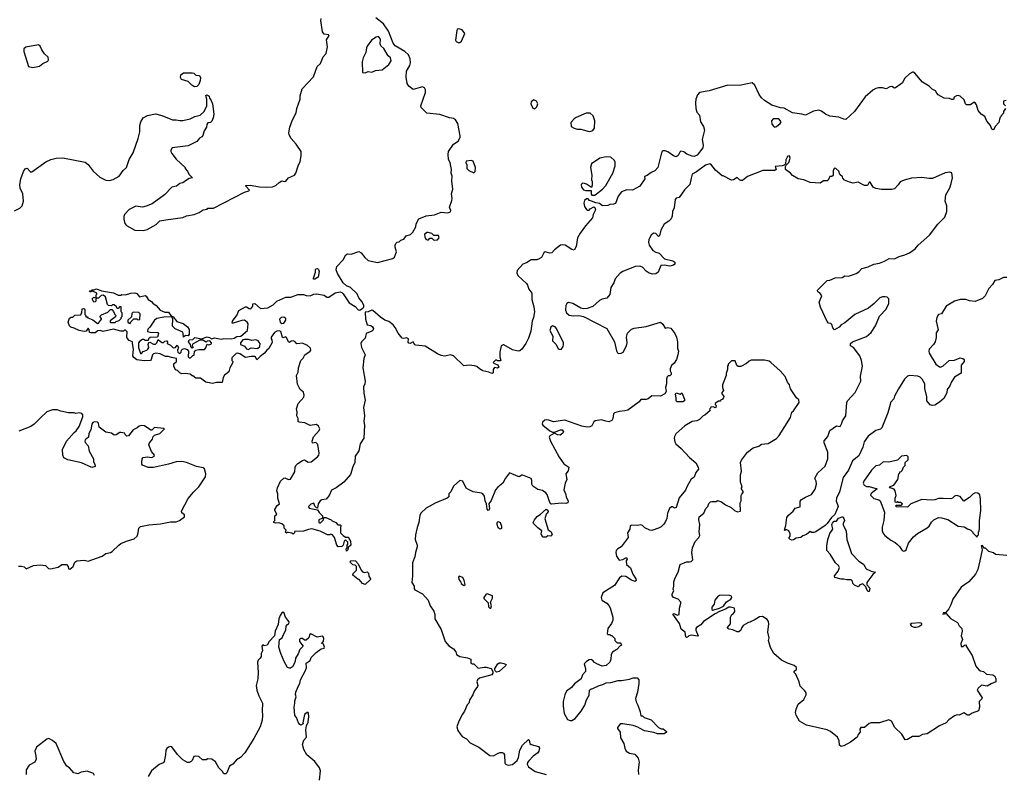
# Model space of a CAD drawing. Extents: x 2239831 to 2395310, y 665973 to 772585.
# Tile 140 of 144: x 2357255 to 2367767, y 735387 to 743444. Entities that reach past the tile are written whole.
import ezdxf

# ---------------------------------------------------------------- set-up
doc = ezdxf.new("R2010")
doc.units = 0

msp = doc.modelspace()

# ---------------------------------------------------------------- linework, layer by layer
at = {"layer": '0CON20XD'}
for points in [[(2357198, 741402), (2357255, 741430), (2357281, 741455), (2357296, 741505), (2357289, 741585), (2357261, 741645), (2357257, 741685), (2357266, 741745), (2357296, 741824), (2357315, 741852), (2357335, 741860), (2357363, 741825), (2357375, 741816), (2357385, 741819), (2357535, 741927), (2357589, 741951), (2357646, 741966), (2357715, 741969), (2357955, 741921), (2357987, 741897), (2358038, 741828), (2358112, 741761), (2358175, 741730), (2358215, 741727), (2358253, 741737), (2358317, 741774), (2358361, 741835), (2358394, 741865), (2358425, 741952), (2358465, 742022), (2358521, 742175), (2358536, 742245), (2358537, 742313), (2358548, 742355), (2358573, 742395), (2358620, 742420), (2358705, 742439), (2358772, 742422), (2358885, 742373), (2358924, 742376), (2358965, 742367), (2358995, 742367), (2359076, 742384), (2359125, 742412), (2359180, 742425), (2359226, 742464), (2359252, 742525), (2359252, 742595), (2359242, 742635), (2359255, 742640), (2359278, 742628), (2359280, 742605), (2359295, 742590), (2359312, 742545), (2359327, 742435), (2359322, 742395), (2359305, 742360), (2359292, 742348), (2359265, 742342), (2359252, 742325), (2359248, 742295), (2359224, 742256), (2359211, 742209), (2359200, 742195), (2359175, 742180), (2359145, 742142), (2359055, 742098), (2358883, 742077), (2358868, 742052), (2358868, 742035), (2358878, 742015), (2358924, 741954), (2359020, 741865), (2359020, 741855), (2359047, 741827), (2359060, 741795), (2359100, 741755), (2359065, 741748), (2359035, 741732), (2358995, 741703), (2358966, 741694), (2358930, 741665), (2358880, 741655), (2358802, 741575), (2358671, 741479), (2358605, 741452), (2358565, 741443), (2358495, 741452), (2358422, 741418), (2358374, 741365), (2358366, 741344), (2358366, 741315), (2358379, 741269), (2358395, 741248), (2358485, 741197), (2358575, 741192), (2358615, 741204), (2358713, 741257), (2358750, 741295), (2358815, 741308), (2358995, 741332), (2359035, 741348), (2359117, 741363), (2359170, 741385), (2359215, 741412), (2359255, 741420), (2359265, 741430), (2359325, 741432), (2359655, 741602), (2359700, 741615), (2359710, 741625), (2359670, 741665), (2359670, 741675), (2359717, 741677), (2359815, 741659), (2359895, 741656), (2359955, 741661), (2359990, 741675), (2360025, 741707), (2360055, 741722), (2360077, 741717), (2360095, 741720), (2360124, 741756), (2360188, 741785), (2360203, 741805), (2360230, 741895), (2360248, 741925), (2360260, 741995), (2360260, 742035), (2360208, 742115), (2360154, 742174), (2360132, 742215), (2360130, 742235), (2360138, 742295), (2360167, 742375), (2360205, 742450), (2360214, 742496), (2360233, 742547), (2360248, 742595), (2360248, 742632), (2360270, 742705), (2360392, 742835), (2360432, 742945), (2360467, 742975), (2360494, 743046), (2360526, 743084), (2360541, 743155), (2360532, 743228), (2360560, 743275), (2360552, 743282), (2360505, 743290), (2360487, 743315), (2360469, 743435), (2360473, 743455)], [(2359004, 740054), (2359002, 740095), (2358995, 740108), (2358915, 740142), (2358885, 740170), (2358890, 740245), (2358880, 740270), (2358794, 740266), (2358718, 740252), (2358694, 740236), (2358645, 740160), (2358622, 740138), (2358620, 740115), (2358645, 740108), (2358730, 740105), (2358737, 740095), (2358727, 740053), (2358648, 740052), (2358630, 740035), (2358625, 740020), (2358595, 740020), (2358585, 740030), (2358565, 740030), (2358537, 740013), (2358522, 739995), (2358522, 739945), (2358545, 739880), (2358555, 739880), (2358575, 739902), (2358614, 739916), (2358624, 739926), (2358632, 739945), (2358628, 739975), (2358632, 739998), (2358645, 740000), (2358685, 739979), (2358705, 739980), (2358718, 739992), (2358735, 740030), (2358757, 740007), (2358775, 739998), (2358792, 739998), (2358805, 740012), (2358826, 740016), (2358832, 740005), (2358830, 739985), (2358865, 739967), (2358895, 739940), (2358917, 739943), (2358935, 739970), (2358952, 739945), (2358940, 739915), (2358943, 739893), (2358965, 739880), (2358980, 739895), (2358983, 739917), (2358993, 739927), (2359015, 739932), (2359044, 739924), (2359057, 739905), (2359052, 739845), (2359065, 739832), (2359080, 739835), (2359105, 739860), (2359118, 739862), (2359123, 739905), (2359134, 739916), (2359166, 739924), (2359227, 739923), (2359241, 739939), (2359255, 739980), (2359274, 739974), (2359295, 739980), (2359302, 739985), (2359303, 739995), (2359286, 740016), (2359255, 740012), (2359245, 740000), (2359212, 740022), (2359177, 740023), (2359100, 739980), (2359097, 739965), (2359107, 739943), (2359095, 739938), (2359083, 739953), (2359080, 739975), (2359058, 740005), (2359063, 740027), (2359105, 740030), (2359125, 740050), (2359195, 740038), (2359256, 740056), (2359282, 740052), (2359305, 740036), (2359335, 740046), (2359405, 740034), (2359435, 740039), (2359514, 740036), (2359545, 740042), (2359575, 740063), (2359615, 740064), (2359686, 740124), (2359693, 740195), (2359683, 740215), (2359655, 740237), (2359625, 740233), (2359535, 740203), (2359522, 740205), (2359528, 740225), (2359577, 740293), (2359595, 740340), (2359665, 740377), (2359675, 740377), (2359705, 740359), (2359722, 740358), (2359743, 740385), (2359745, 740410), (2359765, 740412), (2359825, 740361), (2359905, 740366), (2359960, 740400), (2360001, 740439), (2360095, 740480), (2360149, 740481), (2360225, 740510), (2360285, 740508), (2360315, 740498), (2360355, 740494), (2360395, 740512), (2360425, 740518), (2360505, 740503), (2360535, 740483), (2360555, 740481), (2360624, 740526), (2360675, 740538), (2360695, 740531), (2360707, 740517), (2360771, 740421), (2360835, 740381), (2360867, 740347), (2360885, 740344), (2360911, 740359), (2360928, 740375), (2360930, 740395), (2360908, 740435), (2360874, 740475), (2360857, 740517), (2360785, 740583), (2360743, 740603), (2360710, 740635), (2360647, 740735), (2360633, 740773), (2360641, 740809), (2360709, 740881), (2360738, 740932), (2360755, 740944), (2360795, 740941), (2360875, 740969), (2360902, 740955), (2360940, 740905), (2360975, 740872), (2361075, 740852), (2361240, 740895), (2361255, 740910), (2361278, 740965), (2361262, 741015), (2361262, 741035), (2361272, 741055), (2361285, 741068), (2361307, 741073), (2361325, 741090), (2361355, 741102), (2361382, 741135), (2361428, 741152), (2361454, 741176), (2361486, 741234), (2361488, 741265), (2361515, 741316), (2361595, 741351), (2361685, 741359), (2361755, 741389), (2361825, 741383), (2361855, 741392), (2361858, 741405), (2361843, 741443), (2361869, 741515), (2361872, 741535), (2361866, 741584), (2361880, 741635), (2361867, 741725), (2361871, 741775), (2361862, 741805), (2361866, 741844), (2361852, 741915), (2361833, 741955), (2361829, 742005), (2361834, 742035), (2361888, 742115), (2361935, 742148), (2361959, 742185), (2361959, 742205), (2361932, 742335), (2361906, 742375), (2361885, 742388), (2361845, 742395), (2361741, 742431), (2361601, 742445), (2361542, 742505), (2361537, 742525), (2361586, 742665), (2361586, 742695), (2361575, 742716), (2361555, 742726), (2361455, 742699), (2361409, 742735), (2361391, 742761), (2361382, 742832), (2361385, 742895), (2361419, 742955), (2361428, 742985), (2361423, 743025), (2361405, 743067), (2361366, 743106), (2361265, 743165), (2361244, 743195), (2361191, 743321), (2361139, 743399), (2361056, 743465)], [(2361935, 743200), (2361955, 743202), (2361972, 743215), (2362007, 743295), (2361978, 743335), (2361945, 743348), (2361927, 743343), (2361921, 743329), (2361908, 743225), (2361915, 743212), (2361935, 743200)], [(2360942, 742878), (2360975, 742892), (2361015, 742883), (2361055, 742900), (2361125, 742907), (2361196, 742964), (2361221, 743005), (2361214, 743035), (2361188, 743059), (2361143, 743135), (2361110, 743165), (2361104, 743185), (2361108, 743235), (2361085, 743263), (2361062, 743258), (2361012, 743225), (2360965, 743162), (2360957, 743145), (2360951, 743095), (2360922, 743035), (2360910, 742995), (2360915, 742880), (2360942, 742878)], [(2357395, 742932), (2357465, 742948), (2357502, 742978), (2357555, 743002), (2357562, 743015), (2357558, 743045), (2357520, 743080), (2357492, 743122), (2357475, 743163), (2357455, 743176), (2357321, 743149), (2357298, 743132), (2357298, 743105), (2357350, 742945), (2357395, 742932)], [(2359125, 742727), (2359115, 742731), (2359094, 742744), (2359055, 742784), (2358984, 742805), (2358971, 742825), (2358976, 742855), (2359005, 742878), (2359095, 742876), (2359115, 742872), (2359135, 742852), (2359175, 742848), (2359184, 742824), (2359180, 742795), (2359167, 742753), (2359145, 742730), (2359125, 742727)], [(2367780, 742495), (2367760, 742465), (2367760, 742445), (2367730, 742415), (2367730, 742405), (2367720, 742395), (2367710, 742345), (2367670, 742305), (2367655, 742270), (2367645, 742268), (2367632, 742275), (2367620, 742315), (2367582, 742362), (2367558, 742409), (2367519, 742435), (2367489, 742475), (2367469, 742535), (2367455, 742558), (2367445, 742562), (2367405, 742534), (2367365, 742534), (2367351, 742545), (2367337, 742587), (2367297, 742627), (2367275, 742636), (2367255, 742632), (2367232, 742618), (2367225, 742592), (2367205, 742592), (2367183, 742603), (2367125, 742606), (2367061, 742641), (2367045, 742658), (2367032, 742685), (2366995, 742703), (2366964, 742734), (2366895, 742776), (2366812, 742872), (2366795, 742883), (2366785, 742883), (2366755, 742867), (2366703, 742815), (2366681, 742769), (2366605, 742717), (2366594, 742714), (2366565, 742729), (2366545, 742726), (2366505, 742707), (2366466, 742716), (2366425, 742717), (2366395, 742710), (2366365, 742693), (2366281, 742619), (2366166, 742465), (2366075, 742379), (2366055, 742381), (2366002, 742402), (2365905, 742415), (2365858, 742435), (2365815, 742466), (2365785, 742479), (2365731, 742469), (2365644, 742424), (2365605, 742437), (2365505, 742449), (2365415, 742498), (2365376, 742504), (2365285, 742533), (2365205, 742581), (2365175, 742609), (2365150, 742645), (2365103, 742745), (2365075, 742769), (2364939, 742741), (2364815, 742744), (2364615, 742684), (2364513, 742665), (2364490, 742640), (2364473, 742597), (2364469, 742555), (2364472, 742495), (2364483, 742455), (2364511, 742425), (2364523, 742355), (2364555, 742303), (2364567, 742265), (2364541, 742165), (2364551, 742105), (2364547, 742075), (2364488, 741998), (2364455, 741984), (2364435, 741988), (2364379, 742009), (2364345, 742033), (2364315, 742040), (2364302, 742028), (2364284, 741995), (2364265, 741981), (2364235, 741989), (2364175, 742032), (2364145, 742044), (2364125, 742043), (2364115, 742038), (2364108, 742022), (2364068, 741865), (2364035, 741830), (2363995, 741814), (2363955, 741780), (2363925, 741770), (2363928, 741745), (2363874, 741666), (2363796, 741624), (2363737, 741627), (2363680, 741605), (2363645, 741560), (2363615, 741482), (2363595, 741473), (2363555, 741470), (2363535, 741460), (2363478, 741458), (2363445, 741480), (2363405, 741488), (2363360, 741505), (2363340, 741515), (2363325, 741532), (2363305, 741532), (2363286, 741514), (2363277, 741485), (2363285, 741450), (2363305, 741418), (2363315, 741410), (2363335, 741410), (2363344, 741426), (2363385, 741447), (2363395, 741440), (2363403, 741415), (2363378, 741365), (2363371, 741329), (2363297, 741243)], [(2362755, 742492), (2362776, 742514), (2362787, 742545), (2362773, 742573), (2362745, 742587), (2362715, 742568), (2362712, 742545), (2362735, 742498), (2362755, 742492)], [(2367785, 742580), (2367760, 742575), (2367760, 742545), (2367780, 742525)], [(2363335, 742250), (2363355, 742252), (2363375, 742262), (2363390, 742285), (2363396, 742365), (2363379, 742419), (2363346, 742446), (2363303, 742447), (2363195, 742398), (2363173, 742385), (2363138, 742345), (2363144, 742304), (2363174, 742284), (2363206, 742276), (2363245, 742276), (2363335, 742250)], [(2365315, 742298), (2365335, 742302), (2365375, 742337), (2365384, 742355), (2365358, 742385), (2365300, 742385), (2365283, 742365), (2365285, 742330), (2365305, 742302), (2365315, 742298)], [(2362105, 741810), (2362117, 741823), (2362120, 741865), (2362098, 741935), (2362075, 741941), (2362020, 741935), (2362018, 741918), (2362030, 741895), (2362030, 741855), (2362050, 741835), (2362105, 741810)], [(2367793, 740693), (2367757, 740693), (2367710, 740665), (2367665, 740659), (2367641, 740615), (2367600, 740575), (2367563, 740497), (2367533, 740467), (2367454, 740436), (2367395, 740443), (2367355, 740456), (2367295, 740455), (2367235, 740439), (2367145, 740384), (2367096, 740305), (2367065, 740295), (2367047, 740265), (2367041, 740225), (2367059, 740131), (2367038, 740102), (2367038, 740052), (2367029, 740005), (2367011, 739975), (2366966, 739925), (2366961, 739905), (2366965, 739883), (2367035, 739766), (2367075, 739736), (2367086, 739734), (2367115, 739748), (2367178, 739805), (2367235, 739809), (2367295, 739832), (2367325, 739826), (2367338, 739815), (2367340, 739795), (2367308, 739755), (2367305, 739670), (2367234, 739626), (2367203, 739577), (2367186, 739535), (2367158, 739495), (2367152, 739465), (2367125, 739402), (2367075, 739360), (2367025, 739328), (2366995, 739323), (2366975, 739333), (2366941, 739375), (2366938, 739418), (2366917, 739505), (2366917, 739555), (2366889, 739605), (2366867, 739627), (2366845, 739636), (2366756, 739644), (2366735, 739636), (2366701, 739605), (2366636, 739504), (2366596, 739425), (2366588, 739395), (2366553, 739357), (2366547, 739337), (2366525, 739246), (2366459, 739085), (2366445, 739073), (2366395, 739059), (2366314, 738996), (2366270, 738935), (2366255, 738881), (2366213, 738787), (2366147, 738733), (2366103, 738635), (2366048, 738555), (2366008, 738402), (2365974, 738335), (2365971, 738305), (2365994, 738245), (2365958, 738162), (2365922, 738128), (2365876, 738064), (2365853, 738045), (2365754, 737976), (2365735, 737968), (2365712, 737968), (2365695, 737978), (2365655, 737947), (2365616, 737934), (2365594, 737916), (2365545, 737907), (2365515, 737890), (2365498, 737888), (2365480, 737895), (2365470, 737905), (2365470, 737915), (2365482, 737928), (2365482, 737955), (2365466, 737985), (2365445, 737998), (2365432, 737998), (2365425, 737990), (2365420, 737995), (2365433, 738045), (2365445, 738130), (2365462, 738155), (2365513, 738195), (2365535, 738227), (2365586, 738244), (2365587, 738303), (2365600, 738320), (2365643, 738347), (2365707, 738373), (2365748, 738432), (2365762, 738485), (2365757, 738515), (2365744, 738545), (2365746, 738555), (2365776, 738605), (2365853, 738677), (2365882, 738755), (2365883, 738825), (2365844, 738925), (2365844, 738946), (2365882, 738995), (2365905, 739059), (2365975, 739106), (2366015, 739100), (2366031, 739135), (2366039, 739161), (2366076, 739215), (2366086, 739355), (2366094, 739375), (2366175, 739465), (2366234, 739585), (2366232, 739638), (2366253, 739745), (2366244, 739805), (2366224, 739855), (2366156, 739945), (2366125, 739963), (2366124, 739985), (2366146, 740004), (2366295, 740061), (2366344, 740105), (2366393, 740175), (2366433, 740277), (2366505, 740352), (2366533, 740415), (2366534, 740464), (2366515, 740480), (2366495, 740486), (2366465, 740486), (2366437, 740475), (2366377, 740415), (2366317, 740363), (2366172, 740295), (2366065, 740208), (2366024, 740186), (2366005, 740162), (2365955, 740132), (2365937, 740155), (2365925, 740190), (2365915, 740200), (2365890, 740205), (2365875, 740220), (2365804, 740375), (2365792, 740428), (2365820, 740495), (2365798, 740528), (2365775, 740540), (2365772, 740555), (2365875, 740658), (2365905, 740662), (2365961, 740689), (2366035, 740690), (2366065, 740708), (2366105, 740707), (2366145, 740719), (2366185, 740733), (2366215, 740752), (2366245, 740787), (2366314, 740806), (2366375, 740833), (2366436, 740844), (2366488, 740865), (2366536, 740894), (2366595, 740892), (2366645, 740917), (2366706, 740934), (2366755, 740955), (2366815, 740996), (2366849, 741035), (2366969, 741145), (2367058, 741262), (2367132, 741335), (2367154, 741395), (2367153, 741455), (2367137, 741505), (2367144, 741575), (2367185, 741648), (2367201, 741695), (2367214, 741755), (2367205, 741808), (2367185, 741817), (2367135, 741810), (2367001, 741749), (2366965, 741748), (2366885, 741759), (2366775, 741753), (2366698, 741732), (2366655, 741712), (2366635, 741680), (2366593, 741637), (2366565, 741630), (2366455, 741630), (2366395, 741642), (2366367, 741657), (2366335, 741710), (2366325, 741710), (2366305, 741672), (2366274, 741674), (2366253, 741683), (2366205, 741708), (2366155, 741700), (2366115, 741708), (2366062, 741732), (2366042, 741752), (2366040, 741765), (2366012, 741792), (2366000, 741825), (2365970, 741855), (2365955, 741860), (2365940, 741835), (2365938, 741782), (2365925, 741770), (2365905, 741770), (2365888, 741732), (2365877, 741723), (2365835, 741722), (2365802, 741698), (2365694, 741704), (2365625, 741733), (2365565, 741743), (2365505, 741782), (2365486, 741806), (2365432, 741845), (2365432, 741878), (2365438, 741892), (2365465, 741920), (2365482, 741965), (2365475, 741990), (2365450, 741985), (2365450, 741975), (2365433, 741947), (2365430, 741905), (2365418, 741892), (2365395, 741882), (2365322, 741878), (2365330, 741845), (2365317, 741833), (2365188, 741832), (2365025, 741768), (2364972, 741728), (2364955, 741728), (2364940, 741735), (2364915, 741758), (2364875, 741733), (2364855, 741732), (2364765, 741778), (2364755, 741778), (2364685, 741838), (2364635, 741902), (2364624, 741904), (2364575, 741889), (2364480, 741820), (2364435, 741796), (2364423, 741753), (2364409, 741685), (2364354, 741626), (2364296, 741544), (2364263, 741537), (2364252, 741525), (2364241, 741435), (2364224, 741395), (2364220, 741345), (2364211, 741319), (2364186, 741294), (2364135, 741262), (2364099, 741195), (2364085, 741136), (2364075, 741129), (2364045, 741162), (2364023, 741165), (2363998, 741145), (2363973, 741097), (2363969, 741065), (2363976, 741036), (2364015, 740981), (2364045, 740961), (2364082, 740952), (2364139, 740889), (2364228, 740868), (2364248, 740855), (2364248, 740835), (2364235, 740823), (2364195, 740814), (2364134, 740824), (2364099, 740821), (2364072, 740748), (2364045, 740729), (2364015, 740728), (2363975, 740738), (2363945, 740759), (2363905, 740802), (2363875, 740814), (2363825, 740809), (2363695, 740756), (2363664, 740736), (2363613, 740677), (2363597, 740633), (2363566, 740585), (2363555, 740509), (2363525, 740471), (2363475, 740459), (2363445, 740444), (2363375, 740380), (2363315, 740361), (2363275, 740358), (2363245, 740364), (2363162, 740415), (2363115, 740423), (2363095, 740412), (2363086, 740394), (2363083, 740343), (2363093, 740313), (2363120, 740290), (2363165, 740282), (2363225, 740286), (2363274, 740274), (2363525, 740147), (2363606, 740006), (2363628, 739908), (2363638, 739888), (2363651, 739881), (2363675, 739882), (2363696, 739894), (2363735, 739962), (2363739, 739995), (2363733, 740055), (2363745, 740098), (2363785, 740139), (2363815, 740150), (2363945, 740169), (2364095, 740213), (2364122, 740192), (2364145, 740150), (2364175, 740158), (2364205, 740152), (2364248, 740095), (2364267, 740055), (2364277, 740003), (2364278, 739935), (2364287, 739905), (2364281, 739865), (2364266, 739814), (2364242, 739775), (2364215, 739752), (2364198, 739715), (2364198, 739695), (2364210, 739675), (2364210, 739655), (2364197, 739643), (2364178, 739642), (2364168, 739632), (2364161, 739605), (2364162, 739555), (2364150, 739515), (2364156, 739475), (2364141, 739449), (2364095, 739426), (2364005, 739427), (2363966, 739394), (2363943, 739387), (2363885, 739388), (2363868, 739365), (2363746, 739275), (2363715, 739266), (2363655, 739261), (2363607, 739245), (2363596, 739234), (2363588, 739185), (2363575, 739165), (2363545, 739151), (2363514, 739156), (2363465, 739170), (2363398, 739162), (2363385, 739151), (2363362, 739108), (2363343, 739097), (2363315, 739092), (2363255, 739104), (2363075, 739169), (2362955, 739149), (2362905, 739168), (2362878, 739172), (2362863, 739167), (2362837, 739145), (2362834, 739125), (2362841, 739115), (2362915, 739053), (2362945, 739040), (2362965, 739040), (2363027, 739063), (2363045, 739063), (2363062, 739045), (2363055, 739028), (2363025, 739007), (2362995, 739013), (2362965, 739030), (2362915, 739000), (2362909, 738985), (2362923, 738943), (2363015, 738774), (2363065, 738702), (2363118, 738665), (2363112, 738628), (2363087, 738595), (2363098, 738535), (2363078, 738495), (2363066, 738424)], [(2363395, 741570), (2363476, 741634), (2363512, 741675), (2363586, 741804), (2363612, 741885), (2363613, 741923), (2363605, 741940), (2363567, 741977), (2363515, 741978), (2363450, 741965), (2363358, 741905), (2363350, 741865), (2363362, 741785), (2363360, 741735), (2363368, 741715), (2363367, 741677), (2363358, 741652), (2363308, 741688), (2363285, 741696), (2363262, 741698), (2363249, 741685), (2363254, 741655), (2363275, 741628), (2363299, 741621), (2363355, 741620), (2363355, 741580), (2363365, 741570), (2363395, 741570)], [(2363297, 741243), (2363238, 741165), (2363211, 741115), (2363196, 741024), (2363175, 740982), (2363149, 740989), (2363078, 741038), (2363045, 741041), (2363028, 741035), (2362965, 740986), (2362935, 740954), (2362915, 740951), (2362865, 740965), (2362851, 740955), (2362825, 740905), (2362801, 740889), (2362775, 740881), (2362715, 740879), (2362665, 740847), (2362625, 740832), (2362566, 740765), (2362562, 740742), (2362574, 740714), (2362665, 740627), (2362678, 740608), (2362690, 740565), (2362722, 740525), (2362724, 740455), (2362745, 740378), (2362750, 740325), (2362742, 740265), (2362727, 740225), (2362711, 740119), (2362688, 740045), (2362659, 739985), (2362617, 739925), (2362595, 739909), (2362575, 739904), (2362515, 739919), (2362425, 739971), (2362415, 739973), (2362395, 739960), (2362380, 739895), (2362380, 739845), (2362390, 739805), (2362385, 739800), (2362355, 739800), (2362347, 739807), (2362335, 739807), (2362310, 739785), (2362322, 739772), (2362358, 739758), (2362370, 739735), (2362355, 739722), (2362325, 739730), (2362311, 739709), (2362310, 739675), (2362295, 739668), (2362265, 739681), (2362200, 739695), (2362163, 739715), (2362135, 739740), (2362109, 739749), (2362055, 739757), (2361995, 739748), (2361885, 739854), (2361854, 739864), (2361795, 739852), (2361755, 739859), (2361715, 739876), (2361585, 739959), (2361485, 739969), (2361475, 739974), (2361455, 740004), (2361425, 739988), (2361410, 739990), (2361402, 740002), (2361406, 740035), (2361386, 740046), (2361355, 740039), (2361338, 740045), (2361296, 740096), (2361265, 740158), (2361243, 740185), (2361195, 740223), (2361155, 740237), (2361108, 740268), (2361025, 740339), (2361015, 740341), (2360975, 740325), (2360945, 740321), (2360947, 740245), (2360963, 740185), (2361005, 740179), (2361022, 740165), (2361031, 740145), (2361024, 740126), (2361013, 740117), (2360955, 740092), (2360942, 740045), (2360905, 740004), (2360896, 739985), (2360905, 739945), (2360944, 739865), (2360930, 739825), (2360919, 739725), (2360944, 739585), (2360939, 739555), (2360924, 739525), (2360928, 739455), (2360943, 739383), (2360927, 739303), (2360935, 739215), (2360928, 739155), (2360935, 739115), (2360929, 738975), (2360890, 738915), (2360875, 738842), (2360836, 738785), (2360832, 738715), (2360811, 738669), (2360785, 738588), (2360714, 738505), (2360635, 738444), (2360585, 738422), (2360558, 738365), (2360526, 738325), (2360482, 738318), (2360463, 738307), (2360441, 738275), (2360435, 738230), (2360422, 738232), (2360405, 738250), (2360395, 738280), (2360365, 738270), (2360340, 738245), (2360345, 738230), (2360435, 738210), (2360451, 738181), (2360487, 738145), (2360488, 738122), (2360450, 738105), (2360450, 738075), (2360455, 738070), (2360468, 738072), (2360500, 738105), (2360502, 738128), (2360525, 738130), (2360580, 738105), (2360592, 738092), (2360630, 738075), (2360652, 738052), (2360675, 738050), (2360688, 738038), (2360680, 738025), (2360680, 737965), (2360710, 737935), (2360735, 737920), (2360765, 737920), (2360770, 737905), (2360788, 737875), (2360790, 737835), (2360762, 737808), (2360760, 737785), (2360745, 737770), (2360740, 737795), (2360750, 737805), (2360750, 737835), (2360760, 737845), (2360760, 737865), (2360735, 737890), (2360720, 737875), (2360707, 737833), (2360695, 737820), (2360655, 737817), (2360640, 737835), (2360616, 737916), (2360595, 737942), (2360575, 737950), (2360566, 737944), (2360540, 737945), (2360463, 737983), (2360375, 738008), (2360338, 738002), (2360285, 737982), (2360190, 737980), (2360190, 737965), (2360175, 737950), (2360162, 737962), (2360125, 737970), (2360115, 737970), (2360105, 737960), (2360092, 737972), (2360100, 737995), (2360080, 738015), (2360078, 738038), (2360055, 738060), (2360022, 738072), (2359985, 738068), (2359970, 738075), (2359970, 738085), (2359980, 738095), (2359980, 738145), (2360000, 738165), (2359978, 738205), (2359978, 738215), (2360004, 738256), (2360028, 738275), (2360010, 738335), (2360010, 738380), (2360001, 738415), (2360006, 738445), (2360041, 738515), (2360075, 738550), (2360085, 738552), (2360125, 738533), (2360145, 738537), (2360193, 738617), (2360196, 738665), (2360204, 738685), (2360225, 738705), (2360275, 738738), (2360295, 738744), (2360335, 738721), (2360368, 738722), (2360435, 738776), (2360449, 738795), (2360454, 738816), (2360437, 738907), (2360415, 738928), (2360382, 738922), (2360378, 738945), (2360390, 738990), (2360454, 739056), (2360458, 739075), (2360445, 739105), (2360425, 739123), (2360355, 739111), (2360299, 739139), (2360237, 739147), (2360228, 739155), (2360227, 739185), (2360213, 739215), (2360218, 739255), (2360211, 739289), (2360227, 739345), (2360288, 739412), (2360293, 739435), (2360285, 739466), (2360250, 739495), (2360222, 739552), (2360212, 739645), (2360228, 739682), (2360231, 739725), (2360256, 739804), (2360281, 739829), (2360299, 739865), (2360356, 739904), (2360364, 739915), (2360358, 739938), (2360326, 739966), (2360275, 739991), (2360214, 739984), (2360195, 740006), (2360175, 740016), (2360155, 740012), (2360135, 739999), (2360125, 740006), (2360105, 740052), (2360095, 740056), (2360065, 740047), (2360060, 740050), (2360042, 740115), (2360025, 740123), (2360000, 740120), (2359976, 740104), (2359940, 740055), (2359940, 740035), (2359948, 740025), (2359952, 739998), (2359916, 739934), (2359892, 739915), (2359870, 739885), (2359821, 739849), (2359795, 739818), (2359785, 739812), (2359773, 739843), (2359766, 739846), (2359725, 739849), (2359665, 739836), (2359605, 739877), (2359585, 739882), (2359565, 739880), (2359520, 739835), (2359520, 739805), (2359530, 739795), (2359528, 739775), (2359498, 739725), (2359488, 739685), (2359442, 739648), (2359428, 739622), (2359415, 739570), (2359355, 739570), (2359315, 739558), (2359243, 739575), (2359185, 739618), (2359135, 739617), (2359105, 739640), (2359095, 739640), (2359075, 739660), (2359025, 739668), (2358985, 739663), (2358965, 739674), (2358938, 739698), (2358918, 739705), (2358900, 739745), (2358902, 739768), (2358930, 739795), (2358930, 739825), (2358875, 739837), (2358845, 739848), (2358812, 739848), (2358755, 739877), (2358707, 739883), (2358684, 739876), (2358674, 739866), (2358660, 739815), (2358650, 739805), (2358585, 739800), (2358505, 739812), (2358475, 739838), (2358464, 739855), (2358471, 739925), (2358458, 739985), (2358460, 740005), (2358425, 740017), (2358402, 740042), (2358398, 740055), (2358402, 740112), (2358385, 740130), (2358375, 740130), (2358365, 740120), (2358335, 740120), (2358255, 740140), (2358145, 740116), (2358115, 740124), (2358088, 740122), (2358059, 740101), (2358015, 740100), (2358000, 740105), (2357997, 740137), (2357985, 740150), (2357965, 740120), (2357945, 740113), (2357890, 740125), (2357835, 740152), (2357802, 740162), (2357786, 740176), (2357774, 740214), (2357785, 740258), (2357803, 740267), (2357822, 740268), (2357845, 740288), (2357908, 740292), (2357910, 740305), (2357920, 740315), (2357923, 740355), (2357935, 740360), (2357947, 740355), (2357950, 740345), (2357950, 740295), (2357960, 740285), (2357962, 740272), (2357975, 740270), (2357982, 740262), (2358035, 740238), (2358085, 740200), (2358097, 740203), (2358130, 740245), (2358130, 740255), (2358112, 740275), (2358127, 740293), (2358195, 740320), (2358225, 740350), (2358238, 740348), (2358258, 740328), (2358270, 740295), (2358280, 740285), (2358278, 740272), (2358222, 740228), (2358220, 740215), (2358225, 740210), (2358275, 740210), (2358285, 740220), (2358318, 740232), (2358340, 740255), (2358340, 740265), (2358350, 740275), (2358350, 740315), (2358340, 740325), (2358338, 740378), (2358325, 740380), (2358308, 740362), (2358295, 740360), (2358288, 740378), (2358265, 740400), (2358245, 740400), (2358235, 740390), (2358203, 740393), (2358193, 740403), (2358170, 740485), (2358145, 740502), (2358125, 740500), (2358095, 740470), (2358070, 740470), (2358065, 740430), (2358045, 740428), (2358028, 740462), (2358045, 740480), (2358070, 740470), (2358070, 740505), (2358080, 740515), (2358080, 740525), (2358025, 740550), (2358015, 740540), (2358005, 740540), (2358000, 740545), (2358005, 740550), (2358020, 740550), (2358025, 740560), (2358045, 740560), (2358075, 740572), (2358128, 740548), (2358255, 740527), (2358305, 740502), (2358335, 740502), (2358345, 740510), (2358385, 740507), (2358440, 740525), (2358485, 740528), (2358505, 740520), (2358535, 740486), (2358595, 740499), (2358605, 740493), (2358627, 740457), (2358662, 740435), (2358676, 740416), (2358711, 740391), (2358755, 740341), (2358805, 740321), (2358845, 740320), (2358867, 740287), (2358895, 740272), (2358933, 740223), (2359001, 740201), (2359047, 740165), (2359064, 740135), (2359064, 740086), (2359055, 740070), (2359025, 740072), (2359004, 740054)], [(2361685, 741090), (2361715, 741092), (2361732, 741115), (2361725, 741140), (2361675, 741140), (2361655, 741160), (2361615, 741172), (2361605, 741172), (2361578, 741155), (2361580, 741125), (2361592, 741102), (2361605, 741092), (2361620, 741095), (2361635, 741110), (2361655, 741110), (2361673, 741093), (2361685, 741090)], [(2360392, 740672), (2360390, 740685), (2360412, 740748), (2360412, 740775), (2360420, 740785), (2360435, 740786), (2360445, 740777), (2360451, 740755), (2360441, 740695), (2360405, 740672), (2360392, 740672)], [(2358435, 740200), (2358442, 740218), (2358475, 740250), (2358505, 740250), (2358515, 740240), (2358538, 740242), (2358540, 740305), (2358528, 740318), (2358465, 740320), (2358452, 740308), (2358448, 740272), (2358410, 740235), (2358410, 740215), (2358422, 740202), (2358435, 740200)], [(2360055, 740200), (2360075, 740204), (2360096, 740235), (2360096, 740255), (2360076, 740266), (2360045, 740264), (2360029, 740245), (2360035, 740216), (2360055, 740200)], [(2363035, 739924), (2363058, 739955), (2363062, 739975), (2363059, 739995), (2362986, 740146), (2362973, 740165), (2362945, 740176), (2362925, 740160), (2362914, 740125), (2362948, 740065), (2362944, 740015), (2362980, 739980), (2363005, 739934), (2363016, 739926), (2363035, 739924)], [(2359695, 739922), (2359725, 739942), (2359795, 739932), (2359820, 739955), (2359822, 739985), (2359800, 740015), (2359775, 740026), (2359735, 740017), (2359698, 740028), (2359655, 740029), (2359636, 740024), (2359612, 739995), (2359611, 739975), (2359655, 739959), (2359675, 739928), (2359695, 739922)], [(2367795, 737722), (2367673, 737733), (2367652, 737752), (2367600, 737765), (2367565, 737800), (2367552, 737802), (2367535, 737830), (2367520, 737825), (2367532, 737785), (2367504, 737666), (2367486, 737575), (2367461, 737525), (2367388, 737442), (2367308, 737385), (2367218, 737255), (2367197, 737195), (2367175, 737155), (2367138, 737112), (2367115, 737110), (2367110, 737095), (2367145, 737102), (2367191, 737051), (2367268, 737008), (2367285, 736972), (2367314, 736944), (2367316, 736916), (2367307, 736867), (2367319, 736825), (2367304, 736785), (2367305, 736750), (2367325, 736752), (2367343, 736767), (2367355, 736770), (2367360, 736765), (2367360, 736755), (2367424, 736654), (2367462, 736542), (2367495, 736502), (2367511, 736491), (2367545, 736484), (2367577, 736455), (2367645, 736449), (2367664, 736435), (2367678, 736405), (2367676, 736375), (2367625, 736351), (2367585, 736329), (2367525, 736339), (2367487, 736305), (2367478, 736285), (2367529, 736205), (2367528, 736192), (2367499, 736165), (2367502, 736105), (2367490, 736065), (2367422, 736038), (2367393, 736017), (2367375, 736018), (2367335, 736042), (2367285, 736017), (2367265, 736020), (2367235, 736010), (2367175, 735968), (2367145, 735938), (2367074, 735906), (2366945, 735818), (2366895, 735812), (2366855, 735792), (2366785, 735792), (2366735, 735760), (2366710, 735755), (2366672, 735815), (2366598, 735885), (2366563, 735955), (2366535, 735969), (2366435, 735936), (2366344, 735936), (2366325, 735928), (2366275, 735886), (2366235, 735886), (2366225, 735870), (2366227, 735835), (2366205, 735810), (2366196, 735784), (2366125, 735729), (2366055, 735690), (2366024, 735684), (2366008, 735698), (2366004, 735745), (2365987, 735785), (2365913, 735843), (2365875, 735861), (2365655, 735913), (2365581, 735955), (2365545, 736018), (2365539, 736045), (2365544, 736084), (2365566, 736134), (2365628, 736185), (2365650, 736235), (2365652, 736255), (2365639, 736279), (2365589, 736329), (2365578, 736375), (2365540, 736455), (2365523, 736473), (2365522, 736488), (2365550, 736505), (2365547, 736527), (2365525, 736550), (2365452, 736572), (2365387, 736607), (2365305, 736675), (2365272, 736742), (2365249, 736815), (2365255, 736845), (2365244, 736905), (2365254, 736995), (2365249, 737019), (2365235, 737040), (2365185, 737072), (2365155, 737069), (2365098, 737032), (2365065, 737020), (2365055, 737010), (2365035, 737007), (2364980, 736975), (2364963, 736955), (2364953, 736927), (2364932, 736908), (2364915, 736908), (2364868, 736928), (2364830, 736935), (2364815, 736942), (2364813, 736955), (2364842, 736995), (2364843, 737065), (2364857, 737093), (2364876, 737104), (2364889, 737125), (2364885, 737160), (2364842, 737172), (2364825, 737171), (2364791, 737149), (2364726, 737124), (2364681, 737099), (2364555, 737017), (2364527, 736983), (2364480, 736955), (2364472, 736945), (2364472, 736925), (2364500, 736865), (2364495, 736860), (2364425, 736872), (2364398, 736865), (2364385, 736850), (2364375, 736848), (2364368, 736855), (2364360, 736905), (2364318, 736938), (2364311, 736961), (2364298, 736998), (2364227, 737095), (2364237, 737103), (2364275, 737086), (2364295, 737093), (2364299, 737161), (2364313, 737215), (2364313, 737225), (2364285, 737257), (2364234, 737274), (2364222, 737295), (2364222, 737315), (2364238, 737345), (2364233, 737365), (2364240, 737395), (2364237, 737443), (2364252, 737485), (2364286, 737545), (2364305, 737628), (2364374, 737656), (2364405, 737654), (2364425, 737660), (2364440, 737675), (2364430, 737755), (2364437, 737805), (2364468, 737872), (2364506, 737915), (2364516, 737935), (2364509, 737975), (2364516, 738055), (2364504, 738105), (2364510, 738135), (2364558, 738175), (2364580, 738225), (2364603, 738247), (2364613, 738277), (2364630, 738295), (2364645, 738300), (2364692, 738298), (2364705, 738310), (2364747, 738297), (2364790, 738265), (2364850, 738235), (2364885, 738202), (2364918, 738188), (2364950, 738195), (2364948, 738285), (2364957, 738307), (2364958, 738362), (2364963, 738377), (2364980, 738395), (2364980, 738405), (2364960, 738435), (2364960, 738445), (2364970, 738455), (2364950, 738505), (2364950, 738585), (2364962, 738625), (2364950, 738715), (2364960, 738740), (2365025, 738828), (2365085, 738872), (2365145, 738890), (2365175, 738910), (2365245, 738918), (2365336, 738974), (2365362, 739005), (2365485, 739198), (2365500, 739255), (2365515, 739267), (2365576, 739355), (2365573, 739385), (2365548, 739408), (2365484, 739504), (2365474, 739545), (2365452, 739575), (2365426, 739635), (2365374, 739694), (2365274, 739784), (2365255, 739797), (2365205, 739810), (2365065, 739807), (2365042, 739798), (2365015, 739772), (2364955, 739742), (2364925, 739740), (2364913, 739753), (2364895, 739800), (2364855, 739800), (2364820, 739765), (2364820, 739755), (2364810, 739745), (2364812, 739708), (2364798, 739665), (2364798, 739645), (2364757, 739545), (2364757, 739517), (2364768, 739485), (2364748, 739455), (2364772, 739422), (2364770, 739405), (2364755, 739390), (2364740, 739385), (2364738, 739372), (2364715, 739370), (2364680, 739345), (2364680, 739335), (2364690, 739325), (2364688, 739302), (2364675, 739300), (2364665, 739310), (2364632, 739308), (2364630, 739295), (2364620, 739285), (2364628, 739272), (2364569, 739221), (2364552, 739215), (2364512, 739175), (2364485, 739160), (2364435, 739154), (2364355, 739106), (2364259, 739021), (2364246, 738995), (2364244, 738975), (2364248, 738938), (2364259, 738915), (2364317, 738867), (2364405, 738769), (2364474, 738714), (2364497, 738665), (2364502, 738645), (2364472, 738608), (2364455, 738560), (2364425, 738538), (2364380, 738465), (2364365, 738422), (2364295, 738337), (2364265, 738237), (2364245, 738230), (2364225, 738243), (2364215, 738243), (2364194, 738225), (2364171, 738175), (2364163, 738117), (2364150, 738085), (2364133, 738057), (2364102, 738028), (2364076, 738014), (2364005, 737990), (2363984, 737994), (2363930, 738020), (2363903, 738045), (2363885, 738052), (2363854, 738044), (2363785, 738048), (2363772, 738038), (2363769, 738005), (2363745, 737965), (2363750, 737915), (2363676, 737815), (2363642, 737795), (2363622, 737775), (2363618, 737755), (2363628, 737715), (2363655, 737674), (2363695, 737679), (2363725, 737699), (2363738, 737698), (2363740, 737685), (2363731, 737665), (2363735, 737628), (2363775, 737590), (2363800, 737525), (2363833, 737475), (2363837, 737455), (2363823, 737447)], [(2364335, 739364), (2364275, 739365), (2364264, 739374), (2364264, 739405), (2364256, 739444), (2364265, 739460), (2364305, 739446), (2364325, 739460), (2364353, 739393), (2364351, 739375), (2364335, 739364)], [(2357242, 737608), (2357270, 737610), (2357302, 737602), (2357325, 737580), (2357404, 737616), (2357475, 737623), (2357530, 737615), (2357563, 737583), (2357585, 737579), (2357665, 737597), (2357705, 737627), (2357755, 737628), (2357772, 737605), (2357775, 737580), (2357792, 737578), (2357827, 737605), (2357845, 737652), (2357865, 737667), (2357945, 737673), (2357985, 737663), (2358135, 737716), (2358176, 737744), (2358225, 737754), (2358244, 737766), (2358312, 737835), (2358335, 737850), (2358395, 737876), (2358478, 737902), (2358510, 737930), (2358521, 737965), (2358526, 738015), (2358545, 738033), (2358635, 738051), (2358760, 738060), (2358865, 738084), (2358925, 738082), (2358960, 738095), (2359013, 738135), (2359016, 738156), (2358987, 738177), (2358982, 738195), (2359055, 738330), (2359111, 738399), (2359168, 738455), (2359237, 738563), (2359242, 738595), (2359228, 738648), (2359215, 738660), (2359143, 738673), (2359036, 738716), (2358985, 738728), (2358925, 738722), (2358845, 738697), (2358685, 738663), (2358625, 738662), (2358567, 738687), (2358558, 738698), (2358558, 738715), (2358563, 738755), (2358575, 738770), (2358615, 738778), (2358665, 738770), (2358692, 738785), (2358696, 738795), (2358662, 738835), (2358632, 738905), (2358640, 738925), (2358672, 738965), (2358680, 738995), (2358693, 739007), (2358750, 739025), (2358800, 739075), (2358795, 739080), (2358695, 739090), (2358665, 739060), (2358655, 739060), (2358586, 739106), (2358555, 739112), (2358530, 739105), (2358510, 739085), (2358466, 739064), (2358415, 739000), (2358398, 738998), (2358380, 739015), (2358378, 739028), (2358335, 739038), (2358323, 739037), (2358285, 739010), (2358265, 739007), (2358235, 739030), (2358175, 739040), (2358102, 739095), (2358097, 739135), (2358086, 739146), (2358055, 739150), (2358036, 739144), (2358026, 739124), (2358013, 739065), (2357994, 739026), (2357988, 738985), (2357955, 738958), (2357950, 738945), (2357955, 738928), (2357987, 738895), (2357996, 738836), (2358043, 738755), (2358044, 738724), (2358057, 738697), (2358060, 738675), (2358025, 738662), (2357915, 738712), (2357770, 738745), (2357727, 738767), (2357714, 738794), (2357712, 738855), (2357753, 738945), (2357835, 739038), (2357858, 739055), (2357891, 739099), (2357928, 739205), (2357930, 739225), (2357918, 739238), (2357895, 739248), (2357855, 739240), (2357835, 739247), (2357775, 739247), (2357695, 739264), (2357655, 739279), (2357605, 739278), (2357545, 739256), (2357477, 739193), (2357409, 739125), (2357375, 739102), (2357245, 739050)], [(2366695, 737769), (2366705, 737772), (2366719, 737785), (2366745, 737855), (2366797, 737923), (2366841, 737959), (2366943, 738017), (2366965, 738036), (2366991, 738079), (2367015, 738105), (2367063, 738127), (2367095, 738125), (2367165, 738108), (2367275, 738037), (2367338, 738028), (2367375, 738007), (2367395, 738002), (2367410, 737995), (2367427, 737977), (2367430, 737965), (2367472, 737922), (2367478, 737922), (2367480, 737935), (2367490, 737945), (2367490, 737975), (2367497, 737983), (2367502, 738015), (2367502, 738095), (2367518, 738205), (2367512, 738325), (2367505, 738370), (2367485, 738390), (2367455, 738392), (2367431, 738379), (2367395, 738342), (2367335, 738303), (2367295, 738353), (2367255, 738363), (2367235, 738357), (2367215, 738334), (2367195, 738327), (2367115, 738333), (2367065, 738330), (2367025, 738318), (2366985, 738313), (2366885, 738322), (2366770, 738275), (2366735, 738240), (2366612, 738242), (2366610, 738255), (2366615, 738260), (2366668, 738262), (2366680, 738275), (2366658, 738288), (2366635, 738290), (2366625, 738300), (2366615, 738290), (2366602, 738292), (2366600, 738335), (2366612, 738365), (2366602, 738415), (2366591, 738431), (2366550, 738445), (2366540, 738455), (2366588, 738475), (2366630, 738535), (2366640, 738595), (2366650, 738605), (2366652, 738618), (2366665, 738620), (2366678, 738632), (2366690, 738665), (2366707, 738683), (2366710, 738715), (2366740, 738745), (2366740, 738775), (2366725, 738790), (2366668, 738782), (2366625, 738740), (2366535, 738718), (2366475, 738722), (2366435, 738689), (2366395, 738682), (2366348, 738635), (2366266, 738515), (2366259, 738495), (2366270, 738475), (2366295, 738461), (2366325, 738460), (2366410, 738435), (2366347, 738385), (2366338, 738368), (2366375, 738332), (2366427, 738317), (2366440, 738305), (2366488, 738185), (2366480, 738095), (2366464, 738024), (2366464, 737985), (2366470, 737965), (2366492, 737935), (2366555, 737888), (2366603, 737863), (2366625, 737842), (2366649, 737819), (2366678, 737775), (2366695, 737769)], [(2363066, 738424), (2363086, 738375), (2363088, 738345), (2363111, 738305), (2363108, 738285), (2363085, 738277), (2363035, 738283), (2362935, 738270), (2362924, 738274), (2362915, 738288), (2362888, 738375), (2362873, 738393), (2362837, 738417), (2362785, 738429), (2362733, 738463), (2362721, 738485), (2362722, 738525), (2362715, 738546), (2362625, 738581), (2362615, 738581), (2362586, 738564), (2362575, 738566), (2362485, 738607), (2362440, 738550), (2362414, 738496), (2362358, 738452), (2362336, 738425), (2362288, 738312), (2362263, 738275), (2362269, 738225), (2362265, 738208), (2362255, 738202), (2362245, 738218), (2362239, 738275), (2362224, 738305), (2362216, 738355), (2362201, 738381), (2362185, 738390), (2362095, 738404), (2362045, 738426), (2362023, 738443), (2361985, 738518), (2361955, 738522), (2361888, 738465), (2361857, 738403), (2361838, 738382), (2361835, 738350), (2361820, 738335), (2361689, 738281), (2361595, 738227), (2361540, 738180), (2361526, 738155), (2361516, 738075), (2361497, 738023), (2361480, 737945), (2361478, 737895), (2361497, 737835), (2361498, 737815), (2361480, 737755), (2361475, 737708), (2361449, 737645), (2361449, 737505), (2361442, 737435), (2361467, 737395), (2361467, 737367), (2361475, 737356), (2361555, 737313), (2361616, 737245), (2361636, 737185), (2361675, 737128), (2361686, 737094), (2361688, 737045), (2361753, 736933), (2361799, 736805), (2361835, 736759), (2361888, 736725), (2361910, 736695), (2361917, 736665), (2361955, 736644), (2362035, 736629), (2362070, 736615), (2362070, 736575), (2362085, 736567), (2362105, 736568), (2362150, 736520), (2362215, 736531), (2362235, 736529), (2362288, 736515), (2362306, 736486), (2362306, 736465), (2362295, 736449), (2362165, 736412), (2362143, 736395), (2362137, 736375), (2362147, 736335), (2362143, 736325), (2362106, 736274), (2362094, 736236), (2362062, 736185), (2362050, 736145), (2362033, 736127), (2362005, 736060), (2361982, 736028), (2361944, 735955), (2361923, 735895), (2361932, 735855), (2361959, 735819), (2361979, 735789), (2362024, 735764), (2362063, 735723), (2362157, 735677), (2362275, 735586), (2362315, 735584), (2362365, 735614), (2362385, 735619), (2362405, 735619), (2362421, 735611), (2362430, 735595), (2362436, 735505), (2362450, 735490), (2362475, 735483), (2362515, 735492), (2362565, 735535), (2362579, 735565), (2362594, 735645), (2362622, 735698), (2362687, 735757), (2362695, 735750), (2362702, 735715), (2362714, 735704), (2362794, 735684), (2362806, 735666), (2362799, 735635), (2362788, 735615), (2362738, 735582), (2362689, 735531), (2362675, 735512), (2362672, 735495), (2362687, 735467), (2362757, 735417), (2362874, 735384)], [(2362875, 737920), (2362845, 737920), (2362830, 737935), (2362822, 737955), (2362828, 737985), (2362787, 738017), (2362740, 738065), (2362738, 738075), (2362751, 738105), (2362779, 738141), (2362816, 738164), (2362875, 738216), (2362895, 738207), (2362898, 738192), (2362886, 738174), (2362874, 738166), (2362860, 738115), (2362896, 737996), (2362928, 737975), (2362938, 737945), (2362925, 737930), (2362895, 737932), (2362875, 737920)], [(2362385, 738003), (2362365, 738020), (2362354, 738054), (2362352, 738075), (2362363, 738087), (2362384, 738075), (2362399, 738035), (2362399, 738011), (2362385, 738003)], [(2366325, 737340), (2366315, 737340), (2366301, 737351), (2366288, 737388), (2366255, 737420), (2366225, 737410), (2366205, 737390), (2366167, 737407), (2366150, 737425), (2366145, 737450), (2366132, 737462), (2366085, 737462), (2366055, 737472), (2366025, 737472), (2365957, 737487), (2365954, 737505), (2365994, 737556), (2366008, 737595), (2365996, 737616), (2365964, 737645), (2365908, 737738), (2365873, 737775), (2365871, 737825), (2365884, 737895), (2365903, 737957), (2365935, 738005), (2365926, 738055), (2365931, 738069), (2365952, 738088), (2365975, 738090), (2365995, 738120), (2366035, 738136), (2366048, 738135), (2366061, 738095), (2366047, 738065), (2366047, 738047), (2366078, 737985), (2366086, 737895), (2366137, 737745), (2366212, 737662), (2366265, 737632), (2366292, 737582), (2366345, 737556), (2366390, 737545), (2366365, 737521), (2366299, 737435), (2366298, 737408), (2366330, 737375), (2366325, 737340)], [(2360945, 737412), (2360914, 737424), (2360878, 737468), (2360865, 737472), (2360813, 737513), (2360815, 737530), (2360850, 737565), (2360850, 737605), (2360835, 737620), (2360812, 737622), (2360782, 737652), (2360792, 737668), (2360840, 737665), (2360870, 737635), (2360900, 737565), (2360915, 737550), (2360935, 737540), (2360965, 737548), (2360980, 737535), (2360983, 737503), (2361000, 737475), (2361000, 737465), (2360945, 737412)], [(2361995, 737402), (2362010, 737415), (2362002, 737455), (2361985, 737488), (2361948, 737502), (2361938, 737492), (2361942, 737465), (2361965, 737440), (2361970, 737425), (2361995, 737402)], [(2363823, 737447), (2363785, 737461), (2363725, 737498), (2363685, 737502), (2363657, 737483), (2363606, 737404), (2363482, 737325), (2363462, 737275), (2363470, 737245), (2363523, 737213), (2363545, 737190), (2363558, 737165), (2363586, 737065), (2363586, 737034), (2363574, 736996), (2363534, 736945), (2363528, 736888), (2363535, 736880), (2363555, 736880), (2363565, 736870), (2363575, 736870), (2363608, 736838), (2363610, 736815), (2363635, 736792), (2363665, 736790), (2363678, 736778), (2363680, 736765), (2363665, 736760), (2363629, 736721), (2363585, 736692), (2363571, 736665), (2363566, 736615), (2363556, 736585), (2363515, 736548), (2363475, 736542), (2363416, 736566), (2363390, 736580), (2363369, 736605), (2363355, 736611), (2363335, 736609), (2363305, 736592), (2363283, 736565), (2363297, 736515), (2363297, 736483), (2363265, 736450), (2363250, 736405), (2363177, 736353), (2363146, 736314), (2363094, 736276), (2363074, 736235), (2363056, 736165), (2363056, 736115), (2363068, 736035), (2363105, 735972), (2363131, 735961), (2363149, 735961), (2363187, 735983), (2363250, 736060), (2363289, 736125), (2363308, 736182), (2363335, 736230), (2363340, 736285), (2363355, 736300), (2363375, 736302), (2363440, 736335), (2363480, 736345), (2363515, 736362), (2363567, 736367), (2363645, 736390), (2363681, 736389), (2363766, 736404), (2363805, 736417), (2363846, 736416), (2363864, 736394), (2363866, 736355), (2363851, 736265), (2363830, 736195), (2363835, 736160), (2363856, 736126), (2363878, 736055), (2363885, 736010), (2363905, 736010), (2363923, 735993), (2363995, 735968), (2364075, 735888), (2364105, 735872), (2364125, 735872), (2364160, 735845), (2364160, 735835), (2364135, 735818), (2364065, 735818), (2364025, 735832), (2363925, 735852), (2363878, 735875), (2363855, 735890), (2363805, 735907), (2363695, 735927), (2363674, 735926), (2363661, 735919), (2363638, 735885), (2363638, 735875), (2363666, 735835), (2363670, 735775), (2363706, 735716), (2363717, 735665), (2363730, 735635), (2363765, 735612), (2363823, 735603), (2363859, 735559), (2363867, 735515), (2363857, 735435), (2363862, 735385)], [(2362275, 737160), (2362285, 737162), (2362292, 737185), (2362280, 737225), (2362302, 737268), (2362302, 737292), (2362245, 737312), (2362232, 737305), (2362210, 737275), (2362210, 737265), (2362258, 737218), (2362260, 737175), (2362275, 737160)], [(2364655, 737141), (2364665, 737144), (2364728, 737162), (2364768, 737182), (2364801, 737229), (2364846, 737255), (2364858, 737275), (2364855, 737290), (2364835, 737297), (2364745, 737300), (2364725, 737297), (2364705, 737283), (2364676, 737245), (2364668, 737205), (2364645, 737172), (2364645, 737148), (2364655, 737141)], [(2360457, 735325), (2360467, 735425), (2360457, 735457), (2360405, 735525), (2360321, 735595), (2360290, 735650), (2360276, 735705), (2360289, 735751), (2360316, 735785), (2360309, 735861), (2360318, 735905), (2360334, 735945), (2360342, 736005), (2360340, 736035), (2360335, 736048), (2360325, 736048), (2360297, 736025), (2360278, 735935), (2360280, 735925), (2360255, 735912), (2360245, 735918), (2360232, 735935), (2360210, 735995), (2360194, 736015), (2360186, 736105), (2360194, 736145), (2360192, 736172), (2360206, 736214), (2360200, 736240), (2360202, 736265), (2360227, 736325), (2360245, 736355), (2360253, 736397), (2360306, 736495), (2360316, 736525), (2360312, 736575), (2360355, 736602), (2360368, 736635), (2360421, 736689), (2360474, 736726), (2360507, 736735), (2360510, 736745), (2360498, 736775), (2360480, 736785), (2360500, 736810), (2360503, 736835), (2360495, 736854), (2360485, 736860), (2360431, 736851), (2360365, 736888), (2360350, 736875), (2360342, 736845), (2360315, 736820), (2360295, 736820), (2360275, 736838), (2360252, 736838), (2360243, 736827), (2360242, 736805), (2360280, 736755), (2360245, 736720), (2360227, 736673), (2360198, 736625), (2360197, 736595), (2360187, 736565), (2360166, 736534), (2360145, 736520), (2360135, 736520), (2360115, 736528), (2360080, 736590), (2360043, 736675), (2360021, 736745), (2360028, 736825), (2360056, 736845), (2360072, 736878), (2360096, 736925), (2360100, 736970), (2360115, 736988), (2360130, 736995), (2360132, 737015), (2360092, 737065), (2360079, 737109), (2360065, 737117), (2360055, 737112), (2360035, 737082), (2360022, 737045), (2360016, 736985), (2359982, 736915), (2359974, 736866), (2359917, 736803), (2359896, 736764), (2359865, 736760), (2359852, 736768), (2359840, 736755), (2359848, 736705), (2359834, 736676), (2359833, 736645), (2359824, 736626), (2359801, 736605), (2359794, 736585), (2359800, 736475), (2359797, 736405), (2359779, 736335), (2359788, 736285), (2359808, 736225), (2359846, 736145), (2359842, 736065), (2359847, 736015), (2359842, 735965), (2359822, 735895), (2359755, 735768), (2359657, 735615), (2359613, 735567), (2359568, 735542), (2359532, 735495), (2359496, 735474), (2359465, 735402), (2359455, 735390), (2359435, 735390), (2359420, 735415), (2359380, 735455), (2359345, 735520), (2359305, 735548), (2359265, 735552), (2359245, 735542), (2359205, 735542), (2359167, 735577), (2359135, 735582), (2359114, 735576), (2359097, 735535), (2359085, 735523), (2359065, 735512), (2359045, 735513), (2358995, 735543), (2358938, 735598), (2358879, 735679), (2358865, 735684), (2358845, 735678), (2358825, 735664), (2358814, 735645), (2358813, 735595), (2358798, 735525), (2358785, 735510), (2358745, 735490), (2358662, 735425), (2358627, 735365)], [(2366825, 736956), (2366855, 736964), (2366888, 736985), (2366886, 736996), (2366865, 737003), (2366775, 736996), (2366762, 736985), (2366775, 736970), (2366805, 736958), (2366825, 736956)], [(2362345, 736479), (2362331, 736491), (2362326, 736505), (2362326, 736515), (2362361, 736565), (2362375, 736576), (2362396, 736576), (2362425, 736571), (2362448, 736558), (2362442, 736545), (2362375, 736484), (2362345, 736479)], [(2358052, 735375), (2358044, 735394), (2357975, 735420), (2357912, 735408), (2357875, 735390), (2357833, 735403), (2357786, 735455), (2357760, 735475), (2357728, 735525), (2357643, 735715), (2357607, 735747), (2357565, 735768), (2357545, 735763), (2357435, 735675), (2357417, 735635), (2357429, 735581), (2357431, 735549), (2357416, 735515), (2357357, 735483), (2357324, 735435), (2357324, 735385)]]:
    msp.add_lwpolyline(points, dxfattribs=at)

doc.saveas('drawing.dxf')
